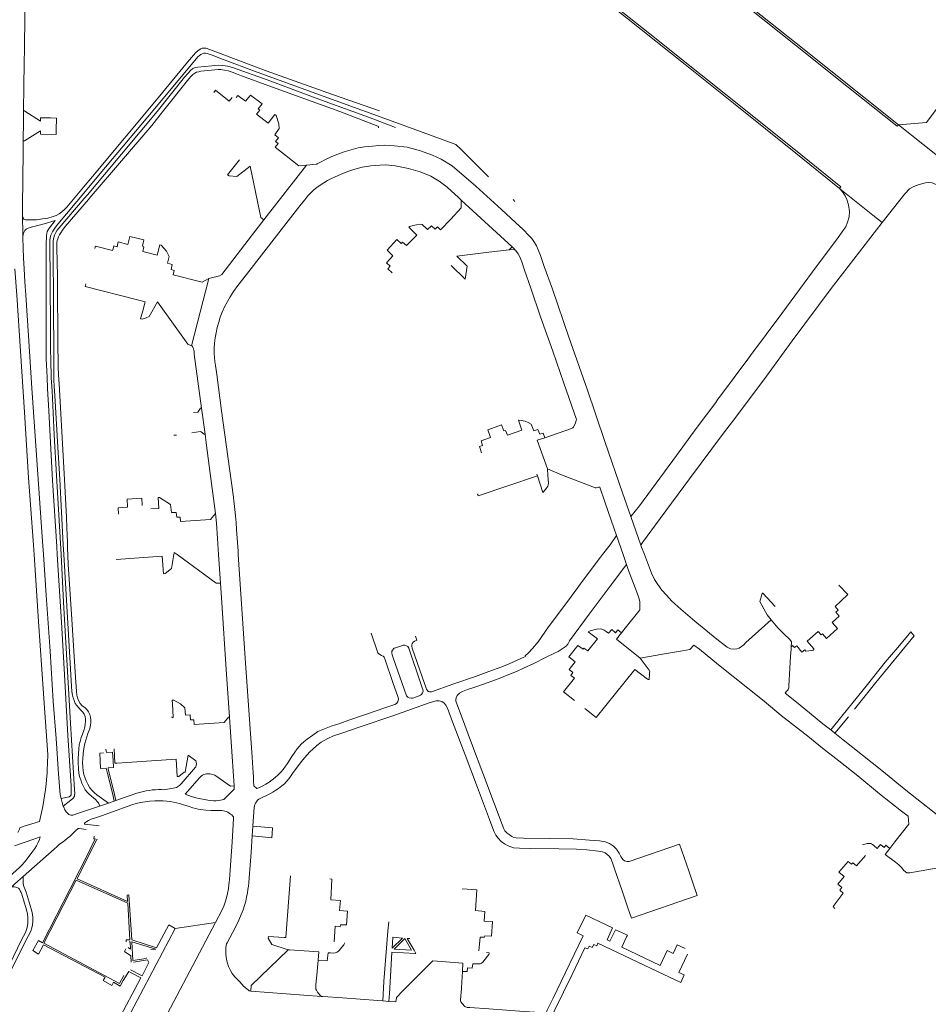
# Model space of a CAD drawing. Extents: x 145000 to 155000, y 457500 to 470000.
# Tile 35 of 256: x 146083 to 146636, y 460226 to 460826. Entities that reach past the tile are written whole.
import ezdxf

# ---------------------------------------------------------------- set-up
doc = ezdxf.new("R2010")
doc.units = 0
doc.header["$LTSCALE"] = 0.2
doc.header["$MEASUREMENT"] = 0
doc.layers.add('kant verharding', color=252, linetype='Continuous', lineweight=0)

msp = doc.modelspace()

# ---------------------------------------------------------------- linework, layer by layer
at = {"layer": 'kant verharding', "lineweight": 0}
for p, q in [((146617.53, 460761.02), (146617.54, 460761.03)), ((146617.54, 460761.03), (146618.37, 460761.88)), ((146617.54, 460761.03), (146617.56, 460761.02)), ((146618.37, 460761.88), (146648.09, 460738.32)), ((146231.64, 460703.96), (146257.68, 460737.36)), ((146351.88, 460715.98), (146383, 460687.54)), ((146383.51, 460716.35), (146384.7, 460715.2)), ((146622.22, 460719.91), (146608.49, 460702.26)), ((146383, 460687.54), (146381.25, 460685.6)), ((146187.68, 460627.23), (146198.2, 460668.2)), ((146309.85, 460671.73), (146309.87, 460671.71)), ((146526.55, 460619.14), (146509.98, 460596.78)), ((146195.87, 460573.43), (146193.7, 460589.27)), ((146176.86, 460572.75), (146178.58, 460572.87)), ((146398.11, 460549.1), (146398.46, 460548)), ((146455.26, 460523.13), (146461.38, 460505.7)), ((146446.53, 460511.59), (146450.58, 460500)), ((146204.1, 460500), (146205.22, 460482.71)), ((146204.1, 460500), (146205.22, 460482.71)), ((146452.69, 460493.94), (146450.58, 460500)), ((146301.18, 460440.21), (146297.09, 460452.07)), ((146579.59, 460391.23), (146587.83, 460401.21)), ((146579.59, 460391.23), (146577.09, 460393.19)), ((146140.45, 460349.78), (146141.57, 460350.18)), ((146137.01, 460348.59), (146140.45, 460349.78)), ((146119.11, 460333.07), (146123.41, 460332.49)), ((146225.01, 460334.57), (146224.69, 460328.58)), ((146085.13, 460302.02), (146085.11, 460303.84)), ((146149.53, 460292.63), (146148.52, 460292.61)), ((146148.52, 460292.61), (146148.53, 460292.57)), ((146146.82, 460213.69), (146177.62, 460272.31)), ((146157.58, 460191.33), (146202.3, 460275.97)), ((146202.3, 460275.97), (146177.62, 460272.31)), ((146328.11, 460245.97), (146328.12, 460245.98)), ((146328.11, 460245.97), (146328.12, 460245.98)), ((146352.69, 460246.11), (146352.17, 460236.23)), ((146223.71, 460234.13), (146266.78, 460230.88)), ((146304.1, 460228.09), (146307.81, 460227.83))]:
    msp.add_line(p, q, dxfattribs=at)
at = {"layer": 'kant verharding', "lineweight": 0, "flags": 128}
for points in [[(146318.25, 461000), (146376.39, 460953.48), (146409.13, 460927.34), (146442.93, 460900.32), (146480.13, 460870.68), (146515.83, 460842.23), (146555.61, 460810.47), (146587.93, 460784.6), (146617.54, 460761.03)], [(146320.42, 461000), (146339.11, 460985.1), (146385, 460947.95), (146445.39, 460899.88), (146503.29, 460853.64), (146555.94, 460811.68), (146597.27, 460778.75), (146618.37, 460761.88)], [(146618.37, 460761.88), (146635.37, 460763.33), (146655.43, 460790.32), (146673.72, 460814.82), (146682.42, 460826.68), (146680.49, 460843.49), (146677.37, 460845.83), (146671.18, 460850.21), (146633.86, 460879.7), (146605.2, 460902.28), (146575.76, 460925.59), (146541.16, 460952.84), (146509.5, 460977.89), (146481.44, 461000)], [(146250.2, 460859.51), (146270.34, 460866.5), (146279.45, 460869.67), (146298.2, 460875.88), (146335.27, 460888.46), (146363.28, 460898.2), (146416.28, 460856.09), (146452.54, 460827.07), (146488.3, 460798.52), (146517.81, 460774.99), (146555.82, 460744.62), (146582.47, 460723.03), (146582.49, 460723.01)], [(146360.12, 460898.55), (146360.14, 460898.53), (146363.67, 460899.71), (146381.46, 460885.34), (146410.15, 460862.54), (146433.96, 460843.54), (146466.79, 460817.27), (146498.03, 460792.31), (146528.16, 460768.29), (146558.81, 460743.75), (146583.28, 460724.08), (146582.49, 460723.01)], [(146086.96, 460877.12), (146086.36, 460848.73), (146085.95, 460808.09), (146085.8, 460799.61)], [(146121.93, 460723.96), (146127.38, 460730.46), (146167.38, 460778.25), (146185.29, 460799.94), (146188.86, 460804.37), (146190.33, 460805.96), (146191.42, 460806.91), (146192.23, 460807.59), (146193.3, 460808.17), (146194.22, 460808.51), (146195.01, 460808.58), (146195.76, 460808.58), (146196.61, 460808.49), (146233.15, 460794.8), (146273.59, 460780.35), (146302.22, 460770.42)], [(146123.1, 460721.51), (146131.97, 460732.14), (146164.23, 460770.55), (146191.58, 460803.28), (146192.52, 460804.18), (146193.29, 460804.76), (146194.18, 460805.21), (146195.18, 460805.43), (146196.21, 460805.49), (146197.15, 460805.35), (146197.89, 460805.18), (146200.18, 460804.27), (146205.82, 460802.08)], [(146205.82, 460802.08), (146227.59, 460793.97), (146272.84, 460777.43), (146312.14, 460763.28), (146347.05, 460750.56), (146348.01, 460750.14), (146348.64, 460749.78), (146349.12, 460749.37), (146349.67, 460748.93), (146351.12, 460747.73), (146368.61, 460730.17)], [(146085.8, 460799.61), (146085.56, 460785.27), (146085.39, 460770.57), (146085.07, 460745.7), (146084.69, 460712.11), (146084.71, 460703.14), (146084.79, 460698.65), (146084.91, 460693.31), (146085.03, 460686.77), (146085.27, 460680.82), (146085.6, 460674.22), (146086.11, 460666.1), (146086.71, 460658.01), (146088.33, 460633.33)], [(146124.19, 460719.23), (146166.72, 460770.06), (146183.38, 460790.97), (146185.59, 460793.41), (146186.95, 460794.94), (146188.42, 460796.16), (146189.87, 460796.77), (146191.58, 460797.03), (146200, 460797.9), (146201.8, 460798.05), (146204.11, 460798.15), (146206.56, 460797.99), (146209.76, 460797.58), (146213.14, 460796.6), (146233.66, 460789.17)], [(146301.6, 460760.09), (146301.59, 460760.43), (146301.51, 460760.81), (146301.18, 460761.1), (146277.99, 460769.88), (146236.99, 460784.76), (146218.01, 460791.76), (146215.11, 460792.98), (146212.47, 460793.92), (146210.02, 460794.67), (146207.83, 460795.21), (146206.54, 460795.36), (146205.41, 460795.48), (146204.14, 460795.53), (146193.37, 460794.45), (146192.04, 460794.23), (146190.77, 460793.85), (146189.65, 460793.28), (146188.55, 460792.53), (146187.4, 460791.42), (146186.06, 460789.97), (146170, 460769.81)], [(146233.66, 460789.17), (146266.93, 460776.94), (146295.41, 460766.46), (146311.96, 460760.26)], [(146201.18, 460781.64), (146202.17, 460782.98), (146210.65, 460776.32), (146212.39, 460778.52)], [(146214.89, 460778.54), (146215.9, 460779.79), (146220.56, 460776.19), (146223.54, 460779.99), (146230.7, 460774.63), (146228.35, 460771.5), (146229.17, 460770.82), (146227.33, 460768.44), (146234.29, 460762.9), (146238.34, 460768.09), (146239.17, 460767.44), (146240.91, 460762.42), (146241.03, 460759.61), (146238.31, 460755.76), (146240.58, 460754.02), (146238.84, 460751.67), (146240.4, 460750.49), (146238.62, 460748.21), (146252.95, 460736.92), (146257.68, 460737.36)], [(146101.82, 460766.03), (146095.62, 460766.09), (146095.64, 460764.14), (146086.07, 460770.21), (146086.07, 460770.46), (146085.39, 460770.46)], [(146105.28, 460758.79), (146105.34, 460766), (146101.82, 460766.03)], [(146170, 460769.81), (146163.39, 460761.5), (146125.3, 460716.91)], [(146085.15, 460752.11), (146085.82, 460752.14), (146095.6, 460758.16), (146095.57, 460756.11), (146105.26, 460756.06), (146105.28, 460758.79)], [(146257.68, 460737.36), (146263.54, 460737.92), (146263.92, 460737.98), (146264.29, 460738.12), (146266.29, 460739.12), (146269.33, 460740.64), (146273.09, 460742.47), (146276.75, 460744.01), (146280.65, 460745.32), (146284.88, 460746.68), (146289.16, 460747.75), (146293.03, 460748.39), (146297.83, 460748.95), (146301.71, 460749.24), (146305.27, 460749.45), (146311.18, 460749.15), (146319.03, 460748.15)], [(146319.03, 460748.15), (146327.07, 460746), (146334.4, 460743.36), (146339.78, 460740.9), (146346.45, 460736.82), (146360.8, 460724.53), (146376.47, 460710.21), (146385.03, 460702.28), (146389.68, 460698.03), (146393.19, 460694.51), (146394.98, 460692.52), (146396.63, 460690.13), (146397.87, 460688.14), (146398.91, 460685.73), (146400.21, 460682.31), (146402.57, 460675.64)], [(146231.64, 460703.96), (146229.85, 460705.48), (146223.33, 460736.66), (146215.17, 460730.37), (146210.56, 460730.82), (146209.63, 460731.48), (146216.82, 460740.45)], [(146258.52, 460718.54), (146260.5, 460720.69), (146262.23, 460722.33), (146264, 460723.73), (146265.97, 460725.16), (146268.22, 460726.56), (146270.46, 460727.91), (146272.6, 460729.04), (146275.11, 460730.24), (146278.49, 460731.63), (146281.26, 460732.72), (146284.07, 460733.84), (146287.08, 460734.75), (146289.44, 460735.5), (146291.63, 460735.98), (146294.35, 460736.47)], [(146294.35, 460736.47), (146296.97, 460736.89), (146299.67, 460737.1), (146302.28, 460737.27), (146305.91, 460737.39), (146311.77, 460736.93), (146319.79, 460735.29), (146326.96, 460733.13), (146333.42, 460730.48), (146338.54, 460727.58), (146343.4, 460723.8), (146350.33, 460717.6), (146351.88, 460716.05), (146351.88, 460715.98)], [(146084.7, 460706.19), (146085.02, 460705.25), (146085.17, 460704.84), (146085.46, 460704.47), (146086.14, 460704.14), (146086.6, 460704), (146087.53, 460703.92), (146089.9, 460703.91), (146093.17, 460703.95), (146096.84, 460704.5), (146100.18, 460705.03), (146102.75, 460705.77), (146105.1, 460706.71), (146107.04, 460707.7), (146108.74, 460708.93), (146110.27, 460710.24), (146111.75, 460711.78), (146121.93, 460723.96)], [(146582.49, 460723.01), (146582.49, 460723.01), (146584.29, 460721.12), (146585.88, 460718.6), (146586.94, 460716.29), (146587.9, 460713.18), (146588.41, 460709.02), (146588.19, 460705.87), (146587.3, 460702.62), (146586.19, 460699.62), (146584.51, 460697.25), (146581.14, 460692.65), (146568.87, 460676.13), (146547.27, 460646.96), (146528.15, 460621.3), (146526.55, 460619.14)], [(146582.49, 460723.01), (146602.78, 460706.77), (146608.49, 460702.26)], [(146646.95, 460721.82), (146643.14, 460724.65), (146638.83, 460726.45), (146636.74, 460726.68), (146634.69, 460726.61), (146630.88, 460725.52), (146627.64, 460724.27), (146624.96, 460722.76), (146622.22, 460719.91)], [(146108.18, 460500), (146107.82, 460507.02), (146105.45, 460548.19), (146103.92, 460572.94), (146102.68, 460599.74), (146102.24, 460607.7), (146102.11, 460611.64), (146102.01, 460615.12), (146101.86, 460619.41), (146101.78, 460623.91), (146101.78, 460628.79), (146101.67, 460637.85), (146101.46, 460666.12), (146101.39, 460690.83), (146101.4, 460691.83), (146101.51, 460692.88), (146101.69, 460693.74), (146101.97, 460694.68), (146102.48, 460695.85), (146103.13, 460697.16), (146103.89, 460698.33), (146104.79, 460699.55), (146106.27, 460701.33), (146123.1, 460721.51)], [(146108.18, 460500), (146107.82, 460507.02), (146105.45, 460548.19), (146103.92, 460572.94), (146102.68, 460599.74), (146102.24, 460607.7), (146102.11, 460611.64), (146102.01, 460615.12), (146101.86, 460619.41), (146101.78, 460623.91), (146101.78, 460628.79), (146101.67, 460637.85), (146101.46, 460666.12), (146101.39, 460690.83), (146101.4, 460691.83), (146101.51, 460692.88), (146101.69, 460693.74), (146101.97, 460694.68), (146102.48, 460695.85), (146103.13, 460697.16), (146103.89, 460698.33), (146104.79, 460699.55), (146106.27, 460701.33), (146123.1, 460721.51)], [(146109.79, 460500), (146109.44, 460506), (146107.34, 460545.76), (146106.17, 460565.47), (146104.42, 460596.89), (146104.05, 460602.47), (146103.82, 460606.4), (146103.81, 460610.52), (146103.78, 460614.8), (146103.84, 460620.2), (146103.59, 460653.68), (146103.32, 460684.53), (146103.33, 460687.03), (146103.33, 460689.34), (146103.42, 460691.14), (146103.74, 460693.11), (146104.27, 460694.71), (146104.93, 460696.22), (146105.87, 460697.75), (146107.07, 460699.1), (146122.31, 460716.99), (146124.19, 460719.23)], [(146109.79, 460500), (146109.44, 460506), (146107.34, 460545.76), (146106.17, 460565.47), (146104.42, 460596.89), (146104.05, 460602.47), (146103.82, 460606.4), (146103.81, 460610.52), (146103.78, 460614.8), (146103.84, 460620.2), (146103.59, 460653.68), (146103.32, 460684.53), (146103.33, 460687.03), (146103.33, 460689.34), (146103.42, 460691.14), (146103.74, 460693.11), (146104.27, 460694.71), (146104.93, 460696.22), (146105.87, 460697.75), (146107.07, 460699.1), (146122.31, 460716.99), (146124.19, 460719.23)], [(146125.3, 460716.91), (146124.89, 460716.44), (146110.77, 460699.82), (146109.03, 460697.61), (146107.94, 460696.03), (146107.17, 460694.74), (146106.57, 460693.64), (146106.11, 460692.44), (146105.79, 460691.43), (146105.64, 460690.24), (146105.58, 460688.68), (146105.59, 460686.95), (146105.93, 460669.67), (146106.3, 460624.93)], [(146213.45, 460532.65), (146213.15, 460534.99), (146210.81, 460552.39), (146205.98, 460587.68), (146203, 460609.8), (146202.58, 460612.68), (146202.17, 460615.23), (146201.87, 460617.71), (146201.65, 460620.1), (146201.51, 460622.58), (146201.51, 460625.82), (146201.7, 460628.83), (146202.11, 460632.05), (146202.62, 460635.04), (146203.31, 460638.3), (146204.22, 460641.62), (146205.2, 460644.58), (146206.33, 460647.76), (146207.75, 460651.04), (146209.5, 460654.27), (146211.23, 460657.13), (146213.21, 460660.21), (146215.96, 460663.87), (146221.19, 460670.75), (146240.82, 460696.05), (146252.27, 460710.73), (146254.48, 460713.57), (146256.58, 460716.21), (146258.52, 460718.54)], [(146351.88, 460715.98), (146351.84, 460711.35), (146345.62, 460704.36), (146339.43, 460697.8), (146337.42, 460699.65), (146335.99, 460698.29), (146333.81, 460700.26), (146331.5, 460698.13), (146328.23, 460701.17), (146326.54, 460701.28), (146324.75, 460701.01), (146322.7, 460700.53), (146320.63, 460699.97), (146320, 460699.47), (146324.81, 460694.71), (146318.53, 460688.25), (146316.27, 460690.3), (146315.38, 460689.52), (146312.78, 460692.06), (146306.77, 460685.54), (146310.38, 460682), (146306.47, 460677.83), (146308.69, 460675.76)], [(146198.2, 460668.2), (146204.72, 460669.87), (146206.05, 460670.62), (146226.78, 460697.6), (146231.64, 460703.96)], [(146084.91, 460693.51), (146085.16, 460695.07), (146085.54, 460696.27), (146086.11, 460697.41), (146086.98, 460698.2), (146088.11, 460698.84), (146089.9, 460699.53), (146093.95, 460700.49), (146097.91, 460701.6), (146104.61, 460703.51), (146101.04, 460699.08), (146100.22, 460697.87), (146099.76, 460696.77), (146099.45, 460695.65), (146099.3, 460694.35), (146099.22, 460692.56), (146099.17, 460690.32), (146099.04, 460687.58), (146099.14, 460666.72), (146099.08, 460633.46), (146099.11, 460622.45), (146099.17, 460619.1), (146099.31, 460615.64), (146099.44, 460611.93), (146099.61, 460607.83), (146099.96, 460601.26), (146100.7, 460587.66), (146103.05, 460545.07), (146105.56, 460504.91), (146105.86, 460500)], [(146084.91, 460693.51), (146085.16, 460695.07), (146085.54, 460696.27), (146086.11, 460697.41), (146086.98, 460698.2), (146088.11, 460698.84), (146089.9, 460699.53), (146093.95, 460700.49), (146097.91, 460701.6), (146104.61, 460703.51), (146101.04, 460699.08), (146100.22, 460697.87), (146099.76, 460696.77), (146099.45, 460695.65), (146099.3, 460694.35), (146099.22, 460692.56), (146099.17, 460690.32), (146099.04, 460687.58), (146099.14, 460666.72), (146099.08, 460633.46), (146099.11, 460622.45), (146099.17, 460619.1), (146099.31, 460615.64), (146099.44, 460611.93), (146099.61, 460607.83), (146099.96, 460601.26), (146100.7, 460587.66), (146103.05, 460545.07), (146105.56, 460504.91), (146105.86, 460500)], [(146608.49, 460702.26), (146577.23, 460662.1), (146553.55, 460630.2), (146537.9, 460608.63), (146518.57, 460583.02)], [(146139.88, 460686.38), (146140.36, 460688.14), (146142.27, 460687.61), (146143.03, 460690.54), (146148.82, 460688.99), (146150.02, 460693.85), (146158.65, 460691.69), (146157.8, 460687.84), (146158.66, 460687.56), (146158.04, 460684.7), (146166.66, 460682.37), (146168.27, 460688.82), (146169.2, 460688.56), (146172.48, 460684.9), (146174, 460681.61), (146173.1, 460677.52), (146175.89, 460676.75), (146175.15, 460673.62), (146177.01, 460673.17), (146176.48, 460670.55), (146194.18, 460666.03), (146197.84, 460668.11), (146198.2, 460668.2)], [(146128.74, 460686.51), (146129.1, 460687.85), (146139.56, 460685.22), (146139.88, 460686.38)], [(146383, 460687.54), (146383.68, 460686.84), (146384.11, 460686.38), (146384.81, 460685.57)], [(146345.88, 460676.05), (146354.45, 460667.77), (146355.51, 460675.81), (146349.27, 460681.91), (146368.87, 460684.29), (146381.25, 460685.6)], [(146381.25, 460685.6), (146384.29, 460685.92), (146384.62, 460685.75), (146384.81, 460685.57)], [(146384.81, 460685.57), (146384.94, 460685.44), (146386.55, 460683.31), (146387.64, 460681.34), (146388.94, 460678.33), (146390.53, 460673.4), (146394.3, 460662.32), (146400.35, 460644.9), (146407.74, 460623.88), (146414.44, 460604.48), (146422.11, 460582.42), (146422.06, 460581.91), (146421.64, 460580.15), (146420.65, 460578.21), (146420.39, 460577.74), (146420, 460577.26), (146419.52, 460577.08), (146419.16, 460576.91), (146402.8, 460571.24), (146402.8, 460571.25)], [(146079.98, 460674.13), (146081.19, 460657.99), (146083.4, 460623.9), (146085.88, 460586.89), (146088.44, 460546.74), (146091.16, 460508.61), (146091.72, 460500)], [(146079.98, 460674.13), (146081.19, 460657.99), (146083.4, 460623.9), (146085.88, 460586.89), (146088.44, 460546.74), (146091.16, 460508.61), (146091.72, 460500)], [(146308.69, 460675.76), (146307.15, 460674.21), (146309.85, 460671.73)], [(146402.57, 460675.64), (146407.5, 460661.79), (146417.55, 460632.48), (146428.64, 460600.71), (146439.46, 460568.99), (146450.15, 460537.63), (146455.26, 460523.13), (146455.26, 460523.13)], [(146154.75, 460655.24), (146122.83, 460663.43), (146123.18, 460664.92)], [(146157.92, 460648.57), (146159.38, 460654.05), (146154.75, 460655.24)], [(146187.68, 460627.23), (146185.35, 460628.23), (146166.97, 460654.08), (146161.95, 460645.02), (146159.96, 460644.32)], [(146159.96, 460644.32), (146157.63, 460643.5), (146156.64, 460643.74), (146157.92, 460648.57)], [(146088.33, 460633.33), (146090.32, 460601.51), (146094.23, 460546), (146096.94, 460507.95), (146097.47, 460500)], [(146088.33, 460633.33), (146090.32, 460601.51), (146094.23, 460546), (146096.94, 460507.95), (146097.47, 460500)], [(146193.7, 460589.27), (146189.3, 460622.19), (146189.25, 460624.03), (146189.13, 460624.62), (146188.93, 460625.41), (146188.5, 460626.44), (146188.16, 460626.87), (146187.79, 460627.17), (146187.68, 460627.23)], [(146106.3, 460624.93), (146106.34, 460619.54), (146106.45, 460614.11), (146106.67, 460609.59), (146106.96, 460603.97), (146110.24, 460545.76), (146111.54, 460522.87), (146111.77, 460516.23), (146111.97, 460511.98), (146112.14, 460507.77), (146112.17, 460503.5), (146112.23, 460500)], [(146106.3, 460624.93), (146106.34, 460619.54), (146106.45, 460614.11), (146106.67, 460609.59), (146106.96, 460603.97), (146110.24, 460545.76), (146111.54, 460522.87), (146111.77, 460516.23), (146111.97, 460511.98), (146112.14, 460507.77), (146112.17, 460503.5), (146112.23, 460500)], [(146509.98, 460596.78), (146508.36, 460594.64)], [(146455.26, 460523.13), (146460.56, 460529.79), (146483.1, 460560.33), (146495.74, 460577.56), (146506.98, 460592.78)], [(146506.98, 460592.78), (146508.36, 460594.64)], [(146188.92, 460586.58), (146191.5, 460586.82), (146193.09, 460589.19), (146193.7, 460589.27)], [(146386.8, 460581.93), (146388.78, 460575.79), (146380.09, 460572.81), (146378.92, 460575.67), (146377.81, 460575.43), (146376.47, 460579.01), (146368.12, 460576.08), (146369.73, 460571.27), (146364.02, 460569.33), (146364.93, 460566.48), (146363.07, 460565.93), (146364.32, 460562.08)], [(146402.8, 460571.25), (146401.81, 460573.98), (146399.85, 460573.39), (146398.7, 460576.14), (146396.19, 460575.41), (146394.63, 460579.49), (146392.67, 460580.55), (146390.94, 460581.22), (146388.45, 460581.76), (146387.06, 460581.94), (146386.8, 460581.93)], [(146518.57, 460583.02), (146511.83, 460574.09), (146490.99, 460546.2), (146473.24, 460521.93)], [(146187.86, 460574.23), (146193.06, 460575), (146193.45, 460574.71)], [(146193.45, 460574.71), (146195.26, 460573.32), (146195.87, 460573.43)], [(146196.57, 460568.15), (146195.87, 460573.43)], [(146162.89, 460527.8), (146167.77, 460528.15), (146167.32, 460534.8), (146168.18, 460534.82), (146174.93, 460530.64), (146175.46, 460525.71), (146178.37, 460525.76), (146178.67, 460522.77), (146180.69, 460522.77), (146180.9, 460520.13), (146199.28, 460521.43), (146202.17, 460525.04), (146200.72, 460537.3), (146199.07, 460549.33), (146196.57, 460568.15)], [(146404.44, 460552.23), (146398.3, 460569.73), (146402.8, 460571.25)], [(146362.2, 460536.92), (146361.93, 460536.83), (146362.3, 460535.73), (146398.46, 460548)], [(146398.46, 460548), (146401.67, 460537.91), (146403.25, 460539.64), (146404.72, 460541.68), (146405.01, 460542.54), (146405.08, 460543.5), (146404.73, 460548.11), (146404.44, 460552.23), (146404.44, 460552.23)], [(146404.44, 460552.23), (146413.06, 460548.6), (146433.1, 460540.8), (146433.53, 460540.73), (146434.21, 460540.75), (146435.04, 460540.86), (146435.56, 460541), (146436.49, 460541.12), (146439.5, 460532.23), (146445.08, 460515.74)], [(146157.63, 460529.96), (146157.36, 460534.49), (146148.4, 460533.79), (146148.71, 460528.83), (146142.96, 460528.41), (146143.08, 460524.72)], [(146216.13, 460500), (146215.99, 460502.13), (146215.14, 460515.21), (146214.8, 460519.65), (146214.44, 460523.55), (146214.05, 460527.42), (146213.64, 460531.06), (146213.45, 460532.65)], [(146216.13, 460500), (146215.99, 460502.13), (146215.14, 460515.21), (146214.8, 460519.65), (146214.44, 460523.55), (146214.05, 460527.42), (146213.64, 460531.06), (146213.45, 460532.65)], [(146202.17, 460525.04), (146202.78, 460519.22), (146203.45, 460509.92), (146204.1, 460500)], [(146202.17, 460525.04), (146202.78, 460519.22), (146203.45, 460509.92), (146204.1, 460500)], [(146461.38, 460505.7), (146461.66, 460506.08), (146462.37, 460507.29), (146473.24, 460521.93)], [(146445.08, 460515.74), (146446.53, 460511.59)], [(146437.96, 460500), (146442.65, 460506.06), (146446.53, 460511.59)], [(146081.77, 460330.71), (146082.07, 460331.11), (146082.51, 460331.9), (146082.87, 460332.64), (146083.15, 460333.57), (146085.72, 460334.54), (146095.02, 460337.36), (146097.04, 460346.58), (146098.7, 460356.98), (146099.12, 460360.28), (146099.38, 460362.61), (146099.54, 460365.03), (146099.66, 460366.79), (146099.73, 460368.82), (146100, 460373), (146100.03, 460378.23), (146098.48, 460400.73), (146094.34, 460459.33), (146091.72, 460500)], [(146081.77, 460330.71), (146082.07, 460331.11), (146082.51, 460331.9), (146082.87, 460332.64), (146083.15, 460333.57), (146085.72, 460334.54), (146095.02, 460337.36), (146097.04, 460346.58), (146098.7, 460356.98), (146099.12, 460360.28), (146099.38, 460362.61), (146099.54, 460365.03), (146099.66, 460366.79), (146099.73, 460368.82), (146100, 460373), (146100.03, 460378.23), (146098.48, 460400.73), (146094.34, 460459.33), (146091.72, 460500)], [(146097.47, 460500), (146099.12, 460475.29), (146101.44, 460441.28), (146103.45, 460410.62), (146105.11, 460388.01), (146106.7, 460366.39), (146107.59, 460353.73), (146108.23, 460351.35)], [(146097.47, 460500), (146099.12, 460475.29), (146101.44, 460441.28), (146103.45, 460410.62), (146105.11, 460388.01), (146106.7, 460366.39), (146107.59, 460353.73), (146108.23, 460351.35)], [(146105.86, 460500), (146108.39, 460458.8), (146110.38, 460423.28), (146112.24, 460389.71), (146114.29, 460359.09), (146114.39, 460356.37), (146114.37, 460354.68), (146114.25, 460353.57), (146113.94, 460352.97), (146113.2, 460352.42), (146108.23, 460351.35)], [(146105.86, 460500), (146108.39, 460458.8), (146110.38, 460423.28), (146112.24, 460389.71), (146114.29, 460359.09), (146114.39, 460356.37), (146114.37, 460354.68), (146114.25, 460353.57), (146113.94, 460352.97), (146113.2, 460352.42), (146108.23, 460351.35)], [(146108.18, 460500), (146109.68, 460471.03), (146113.95, 460397.39), (146116.41, 460356.61), (146116.49, 460354.39), (146116.41, 460353.54), (146116.27, 460352.85), (146116.04, 460352.18), (146115.82, 460351.86), (146115.18, 460351.21), (146109.54, 460346.75)], [(146108.18, 460500), (146109.68, 460471.03), (146113.95, 460397.39), (146116.41, 460356.61), (146116.49, 460354.39), (146116.41, 460353.54), (146116.27, 460352.85), (146116.04, 460352.18), (146115.82, 460351.86), (146115.18, 460351.21), (146109.54, 460346.75)], [(146109.79, 460500), (146114.52, 460419.79), (146114.83, 460416.61), (146115.2, 460414.35), (146115.57, 460412.69), (146116.07, 460411.09), (146116.86, 460409.39), (146117.83, 460408.12), (146118.97, 460406.68), (146120.15, 460405.17), (146121.39, 460403.94), (146122.22, 460402.78), (146122.87, 460401.34), (146123.09, 460399.82), (146123.13, 460398.43), (146122.94, 460396.69), (146122.62, 460394.8), (146121.97, 460392.78), (146121.17, 460390.65), (146120.36, 460388.53), (146119.73, 460386.17), (146119.3, 460384.03), (146119, 460381.63), (146118.66, 460375.82), (146118.63, 460373.08), (146118.71, 460369.54), (146118.95, 460366.79), (146119.46, 460364.88), (146120.17, 460362.84), (146120.91, 460360.86), (146121.82, 460358.7), (146122.94, 460356.69), (146124.04, 460355.23), (146125.14, 460354.35), (146126.65, 460352.86), (146127.94, 460351.87), (146129.2, 460350.71), (146130.14, 460349.67), (146130.89, 460348.71), (146131.42, 460347.67), (146131.59, 460346.73)], [(146109.79, 460500), (146114.52, 460419.79), (146114.83, 460416.61), (146115.2, 460414.35), (146115.57, 460412.69), (146116.07, 460411.09), (146116.86, 460409.39), (146117.83, 460408.12), (146118.97, 460406.68), (146120.15, 460405.17), (146121.39, 460403.94), (146122.22, 460402.78), (146122.87, 460401.34), (146123.09, 460399.82), (146123.13, 460398.43), (146122.94, 460396.69), (146122.62, 460394.8), (146121.97, 460392.78), (146121.17, 460390.65), (146120.36, 460388.53), (146119.73, 460386.17), (146119.3, 460384.03), (146119, 460381.63), (146118.66, 460375.82), (146118.63, 460373.08), (146118.71, 460369.54), (146118.95, 460366.79), (146119.46, 460364.88), (146120.17, 460362.84), (146120.91, 460360.86), (146121.82, 460358.7), (146122.94, 460356.69), (146124.04, 460355.23), (146125.14, 460354.35), (146126.65, 460352.86), (146127.94, 460351.87), (146129.2, 460350.71), (146130.14, 460349.67), (146130.89, 460348.71), (146131.42, 460347.67), (146131.59, 460346.73)], [(146112.23, 460500), (146112.23, 460499.72), (146112.44, 460493.68), (146112.62, 460491.22)], [(146112.23, 460500), (146112.23, 460499.72), (146112.44, 460493.68), (146112.62, 460491.22)], [(146141.83, 460497.11), (146169.82, 460499.12), (146170.6, 460488.39), (146171.56, 460488.43), (146175.41, 460491.47), (146176.83, 460500)], [(146141.83, 460497.11), (146169.82, 460499.12), (146170.6, 460488.39), (146171.56, 460488.43), (146175.41, 460491.47), (146176.83, 460500)], [(146176.83, 460500), (146177.06, 460501.38), (146178.94, 460500)], [(146176.83, 460500), (146177.06, 460501.38), (146178.94, 460500)], [(146205.22, 460482.71), (146202.7, 460482.57), (146178.94, 460500)], [(146205.22, 460482.71), (146202.7, 460482.57), (146178.94, 460500)], [(146216.13, 460500), (146220.35, 460436.93), (146224.57, 460376.65), (146225.01, 460370.09), (146225.21, 460367.17), (146225.41, 460364.57), (146225.47, 460361.97), (146225.55, 460359.2), (146227.45, 460357.61), (146229.01, 460358.18), (146231.06, 460359.04), (146232.97, 460360.1), (146234.99, 460361.37), (146236.78, 460362.75), (146238.63, 460364.27), (146240.44, 460365.88), (146242.06, 460367.55), (146243.48, 460369.11), (146244.81, 460371.02), (146246.14, 460372.79), (146247.43, 460374.81), (146248.86, 460377.05), (146250.54, 460379.6), (146252.06, 460381.62), (146253.2, 460383.09), (146254.52, 460384.51), (146256.08, 460385.93), (146258.07, 460387.52), (146261.56, 460390.02), (146264.69, 460392.19), (146268.67, 460393.95), (146272.7, 460395.51), (146272.75, 460395.53)], [(146216.13, 460500), (146220.35, 460436.93), (146224.57, 460376.65), (146225.01, 460370.09), (146225.21, 460367.17), (146225.41, 460364.57), (146225.47, 460361.97), (146225.55, 460359.2), (146227.45, 460357.61), (146229.01, 460358.18), (146231.06, 460359.04), (146232.97, 460360.1), (146234.99, 460361.37), (146236.78, 460362.75), (146238.63, 460364.27), (146240.44, 460365.88), (146242.06, 460367.55), (146243.48, 460369.11), (146244.81, 460371.02), (146246.14, 460372.79), (146247.43, 460374.81), (146248.86, 460377.05), (146250.54, 460379.6), (146252.06, 460381.62), (146253.2, 460383.09), (146254.52, 460384.51), (146256.08, 460385.93), (146258.07, 460387.52), (146261.56, 460390.02), (146264.69, 460392.19), (146268.67, 460393.95), (146272.7, 460395.51), (146272.75, 460395.53)], [(146437.96, 460500), (146436.73, 460498.41), (146426.92, 460485.34), (146416.8, 460471.56), (146405.13, 460456.05), (146398.73, 460446.84), (146395.37, 460442.82), (146392.86, 460440.09), (146390.9, 460438.34), (146391.07, 460437.96), (146388.23, 460436.7), (146385.19, 460435.38), (146381.23, 460433.53), (146376.64, 460431.62), (146368.87, 460428.73), (146360.57, 460425.79), (146347.54, 460421.36), (146333.78, 460416.47), (146333.11, 460416.4), (146332.63, 460416.41), (146332.28, 460416.53), (146331.87, 460416.7), (146331.5, 460417.24), (146330.9, 460418.01), (146330.42, 460419.17), (146328.2, 460425.5), (146322.1, 460443.08), (146321.82, 460444.13), (146321.84, 460445.07), (146322.13, 460445.94), (146322.71, 460446.66), (146323.47, 460447.22), (146324.2, 460447.53), (146324.88, 460447.8), (146324.02, 460450.24)], [(146461.38, 460505.7), (146461.78, 460504.56), (146463.51, 460500)], [(146463.51, 460500), (146465.98, 460493.5), (146467.96, 460488.61), (146469.76, 460484.89), (146471.69, 460481.72), (146474.17, 460478.4), (146476.91, 460475.2), (146480.33, 460471.63), (146485.81, 460466.77), (146494.18, 460459.56), (146507.72, 460448.47), (146513.87, 460443.54), (146515.95, 460442.68), (146518.1, 460442.37), (146519.94, 460442.56), (146521.37, 460443.05), (146522.77, 460443.94), (146524.05, 460445.11), (146525.43, 460446.49), (146540.82, 460460.23)], [(146112.62, 460491.22), (146114.63, 460463.72), (146116.95, 460425.43), (146117.29, 460419.55), (146117.55, 460416.79), (146117.78, 460414.47), (146118.2, 460412.76)], [(146452.69, 460493.94), (146442.71, 460480.84), (146429.94, 460463.68), (146418, 460447.4), (146416.92, 460445.44), (146415.98, 460444.31), (146414.76, 460443.34), (146412.9, 460442.12), (146410.99, 460440.93), (146408.3, 460439.68), (146403.35, 460437.39), (146403.29, 460437.36)], [(146449.58, 460452.3), (146452.7, 460456.3), (146459.36, 460464.46), (146460.79, 460466.37), (146460.78, 460466.59), (146460.77, 460467.16), (146460.73, 460470.07), (146460.71, 460471.23), (146460.53, 460472.18), (146460.09, 460473.65), (146458.86, 460477.15), (146453.92, 460490.42), (146452.69, 460493.94)], [(146210.75, 460400.96), (146208.82, 460430.09), (146206.09, 460470.62), (146205.22, 460482.71)], [(146540.82, 460460.23), (146538.34, 460463.32), (146536.31, 460466.99), (146533.96, 460471.45), (146535.2, 460476.35), (146535.3, 460476.45), (146535.42, 460476.5), (146535.6, 460476.5), (146535.73, 460476.46), (146535.99, 460476.24), (146543.17, 460468.3)], [(146552.98, 460443.36), (146553.19, 460443.94), (146553.83, 460444.7), (146554.94, 460443.34), (146556.34, 460444.41), (146559.48, 460440.65), (146561.22, 460441.99), (146561.98, 460441.2), (146565.46, 460441.63), (146565.8, 460441.68), (146566.35, 460441.85), (146566.69, 460442.14), (146566.8, 460442.36), (146566.8, 460442.56), (146562.66, 460447.32), (146569.31, 460453.24), (146571.21, 460451.16), (146571.97, 460451.74), (146574.42, 460448.94), (146581.11, 460454.95), (146577.9, 460458.63), (146582.19, 460462.59), (146580.25, 460465.01), (146581.65, 460466.16), (146579.71, 460468.36), (146587.5, 460475.67), (146581.94, 460481.46)], [(146540.82, 460460.23), (146544.79, 460455.41), (146548.45, 460451.74), (146552.05, 460448.27), (146553.23, 460446.83), (146552.98, 460443.36)], [(146449.58, 460452.3), (146447.32, 460454.13), (146446.01, 460452.45), (146443.65, 460454.3), (146441.58, 460452.22), (146440.25, 460453.13), (146439.06, 460454.03), (146438.29, 460454.38), (146437.53, 460454.55), (146436.5, 460454.78), (146434.45, 460454.61), (146430.5, 460453.59), (146429.29, 460453.01), (146434.93, 460448.66), (146429.11, 460441.4), (146426.65, 460443.06), (146426.18, 460442.39), (146423.02, 460444.71), (146417.54, 460437.74), (146421.39, 460434.62), (146417.7, 460429.97), (146419.99, 460428.12), (146418.82, 460426.38), (146421.06, 460424.71), (146414.34, 460416.35), (146420.87, 460411.2)], [(146460.91, 460436.87), (146446.62, 460448.49), (146449.58, 460452.3)], [(146577.09, 460393.19), (146583.75, 460401.52), (146599.51, 460420.84), (146610.2, 460434.49), (146617.86, 460443.49), (146625.78, 460452.91), (146627.98, 460450.61), (146604.6, 460421.99), (146591.51, 460405.88)], [(146272.75, 460395.53), (146278, 460397.21), (146283.48, 460399.24), (146293.71, 460402.6), (146306.1, 460406.96), (146311.52, 460408.74), (146312.61, 460409.32), (146313.28, 460410.31), (146313.59, 460411.24), (146313.68, 460411.91), (146313.56, 460412.88), (146310.39, 460422.11), (146305.66, 460435.89), (146305.09, 460437.52), (146304.9, 460437.8), (146304.43, 460438.08), (146303.47, 460438.45), (146301.74, 460439.55), (146301.18, 460440.21)], [(146328.67, 460416.76), (146328.34, 460415.7), (146327.75, 460414.88), (146327.07, 460414.32), (146326.27, 460413.88), (146323.1, 460412.76), (146322.32, 460412.63), (146321.41, 460412.62), (146320.31, 460412.82), (146319.33, 460413.23), (146318.67, 460413.89), (146310.54, 460437.04), (146309.85, 460438.93), (146309.67, 460440.1), (146309.75, 460441.13), (146310.13, 460441.89), (146310.62, 460442.61), (146311.2, 460443.02), (146311.95, 460443.29), (146314.87, 460444.21), (146316.54, 460444.74), (146317.67, 460444.84), (146318.57, 460444.53), (146319.37, 460443.93), (146319.97, 460442.91), (146327.43, 460421.31), (146328.17, 460418.9), (146328.64, 460417.85), (146328.67, 460416.76)], [(146460.91, 460436.87), (146475.85, 460439.62), (146486.76, 460441.41), (146491.29, 460442.27), (146493.62, 460444.89), (146497.08, 460442.35), (146508.66, 460432.93), (146517.56, 460425.65), (146526.6, 460418.66), (146536.44, 460410.73), (146546.92, 460402.02), (146555, 460395.75), (146563.18, 460389.31), (146571.95, 460382.11), (146581.91, 460374.34), (146593.47, 460365.27), (146606.83, 460354.25), (146620.19, 460343.68), (146624.31, 460340.62), (146624.58, 460335.77), (146616.08, 460325), (146613.07, 460321.05)], [(146577.09, 460393.19), (146572.25, 460396.96), (146557.22, 460409.23), (146549.29, 460415.59), (146550.18, 460416.73), (146550.74, 460417.23), (146551.16, 460417.82), (146551.45, 460418.9), (146551.57, 460420.08), (146552.08, 460430.7), (146552.65, 460438.1), (146552.91, 460442.37), (146552.94, 460443.25), (146552.98, 460443.36)], [(146403.29, 460437.36), (146396.22, 460433.6), (146389.92, 460430.79), (146385.64, 460428.88), (146380.02, 460426.49), (146375.05, 460424.57), (146367.78, 460421.85), (146362.14, 460419.9), (146360.3, 460419.29)], [(146466.75, 460427.99), (146466.77, 460428.55), (146466.7, 460429.23), (146466.51, 460429.7), (146460.91, 460436.87)], [(146427.34, 460406.34), (146434.1, 460400.71), (146457.77, 460430.11), (146461.19, 460427.43)], [(146461.19, 460427.43), (146465.36, 460424.17), (146465.8, 460423.98), (146465.97, 460423.92), (146466.07, 460423.9), (146466.19, 460423.92), (146466.41, 460424.11), (146466.51, 460424.45), (146466.7, 460426.64), (146466.75, 460427.99)], [(146358.89, 460383.46), (146351.44, 460403.21), (146348.63, 460410.76), (146348.57, 460411.77), (146348.84, 460412.79), (146349.55, 460414.24), (146350.93, 460415.6), (146352.75, 460416.62), (146355.71, 460417.78), (146360.3, 460419.29)], [(146118.2, 460412.76), (146118.74, 460411.14), (146119.83, 460409.38), (146121.09, 460407.95), (146122.56, 460406.78), (146123.79, 460405.59), (146124.95, 460404.15), (146125.79, 460402.53), (146126.16, 460400.96), (146126.29, 460399.43), (146126.33, 460397.79), (146126.17, 460396.02), (146125.7, 460394.06), (146125.11, 460392.37), (146124.57, 460391), (146123.92, 460389.03), (146123.28, 460387.05), (146122.74, 460384.99), (146122.26, 460382.94), (146121.92, 460380.72), (146121.65, 460378.39), (146121.44, 460375.72), (146121.3, 460373.3), (146121.35, 460370.65), (146121.63, 460368.32), (146122.07, 460366.02), (146122.79, 460363.87), (146123.51, 460362.12), (146124.39, 460360.15), (146125.8, 460357.94), (146127.22, 460356.23), (146128.62, 460354.8), (146129.91, 460353.68), (146137.01, 460348.59)], [(146175.73, 460401.22), (146175.76, 460400.62), (146176.53, 460400.68), (146176.01, 460409.09), (146175.91, 460411.25), (146176.87, 460411.3), (146180.92, 460409.14), (146183.62, 460406.67), (146183.92, 460402.22), (146186.87, 460402.3), (146187.08, 460399.34), (146189.07, 460399.36), (146189.24, 460396.52), (146207.5, 460397.76), (146210.18, 460400.94), (146210.75, 460400.96)], [(146274.85, 460389.79), (146278.68, 460391.05), (146290.99, 460395.22), (146310.21, 460401.83), (146332.99, 460409.98), (146336.76, 460410.93), (146338.6, 460410.91), (146340.05, 460410.51), (146341.52, 460409.48), (146342.63, 460408.34), (146343.53, 460406.51), (146346.68, 460398.18), (146354.27, 460378.04), (146361.83, 460358.03), (146369.17, 460338.7), (146371.81, 460331.51), (146373.04, 460329.1), (146374.51, 460327.21), (146376.32, 460325.3), (146378.32, 460323.85)], [(146210.75, 460400.96), (146212.43, 460377.05), (146213.56, 460359.05)], [(146225.01, 460334.57), (146225.83, 460346.04), (146225.96, 460346.84), (146226.27, 460347.75), (146226.62, 460348.57), (146227.19, 460349.47), (146227.8, 460350.37), (146228.69, 460351.01), (146229.88, 460351.63), (146231.17, 460352.28), (146233.26, 460353.23), (146235.38, 460354.27), (146237.14, 460355.19), (146239.08, 460356.42), (146240.7, 460357.6), (146242.58, 460359.12), (146244.21, 460360.42), (146245.51, 460361.79), (146246.89, 460363.44), (146247.9, 460364.83), (146249.2, 460366.73), (146251.36, 460369.68), (146254.62, 460373.99), (146256.42, 460376.1), (146258.12, 460378.05), (146259.76, 460379.91), (146261.61, 460381.55), (146264.05, 460383.72), (146266.65, 460385.68), (146270.73, 460387.95), (146274.15, 460389.56), (146274.85, 460389.79)], [(146687.18, 460339.72), (146674.7, 460324.11), (146673.49, 460322.54), (146672.79, 460321.74), (146672.37, 460321.47), (146671.26, 460321.23), (146669.46, 460320.98), (146667.88, 460321.07), (146666.48, 460321.7), (146648.62, 460336.09), (146622.91, 460356.58), (146608.13, 460368.53), (146584.72, 460387.23), (146579.59, 460391.23)], [(146135.51, 460381.54), (146135.82, 460379.35), (146139.49, 460379.62), (146139.83, 460374.66), (146140.13, 460370.24), (146136.78, 460370), (146136.93, 460369.41)], [(146142.36, 460372.98), (146140.94, 460372.88), (146140.44, 460381.67)], [(146378.32, 460323.85), (146380.59, 460322.51), (146383.79, 460321.4), (146387.38, 460321.13), (146394.12, 460320.97), (146411.32, 460320.81), (146422.26, 460320.63), (146428.54, 460320.06), (146435.64, 460319.42), (146438.08, 460318.91), (146439.63, 460318.32), (146440.92, 460317.39), (146442.13, 460316.19), (146443.04, 460314.81), (146444.03, 460312.31), (146445.35, 460308.47), (146449.97, 460295.11), (146453.44, 460284.81), (146455.67, 460278.43), (146495.71, 460292.32), (146492.92, 460300.62), (146490.63, 460307.25), (146484.93, 460323.59), (146454.25, 460313.12), (146453.13, 460313.08), (146452.28, 460313.15), (146451.33, 460313.54), (146450.32, 460314.31), (146449.12, 460316.18), (146448.1, 460318.19), (146446.46, 460320.47), (146444.77, 460322.35), (146442.28, 460323.97), (146439.57, 460325.04), (146436.28, 460325.54), (146430.19, 460326.08), (146420.1, 460326.83), (146405.47, 460327.04), (146389.88, 460327.35), (146385.42, 460327.42), (146383.94, 460327.68), (146382.71, 460328.35), (146381.14, 460329.4), (146379.87, 460330.37), (146378.61, 460331.71), (146377.92, 460332.92), (146376.93, 460335.61), (146372.21, 460348.04), (146365.09, 460366.93), (146358.89, 460383.46)], [(146133.94, 460379.3), (146131.71, 460379.12), (146132.27, 460369.66), (146135.74, 460369.89), (146136.56, 460366.63)], [(146141.57, 460350.18), (146144.43, 460351.17), (146150.89, 460353.41), (146154.24, 460354.59), (146156.7, 460355.26), (146158.46, 460355.68), (146160.03, 460356.04), (146161.89, 460356.36), (146163.76, 460356.62), (146165.62, 460356.77), (146167.44, 460356.81), (146169.33, 460356.8), (146170.79, 460356.74), (146176.45, 460357.62), (146177.4, 460357.83), (146178.46, 460358.17), (146179.13, 460358.47), (146179.77, 460358.88), (146180.27, 460359.27), (146180.78, 460359.77), (146181.29, 460360.36), (146189.99, 460370.44), (146190.19, 460370.72), (146190.33, 460371.01), (146190.44, 460371.41), (146190.52, 460371.8), (146190.59, 460372.25), (146190.59, 460372.82), (146190.55, 460373.39), (146190.43, 460373.91), (146190.33, 460374.36), (146185.51, 460377.84), (146183.87, 460367.5), (146183.12, 460367.37), (146179.93, 460364.9), (146178.98, 460364.8), (146178.5, 460371.85)], [(146178.5, 460371.85), (146178.25, 460375.45), (146148.27, 460373.41), (146142.36, 460372.98)], [(146136.93, 460369.41), (146140.81, 460353.9), (146141.57, 460350.18)], [(146136.56, 460366.63), (146139.81, 460353.76), (146140.45, 460349.78)], [(146213.56, 460359.05), (146211.47, 460358.87), (146201.8, 460365.71), (146200.47, 460366.12), (146199.11, 460366.35), (146197.83, 460366.47), (146196.86, 460366.41), (146196.03, 460366.24), (146195.17, 460366.02), (146194.35, 460365.68), (146193.5, 460365.01), (146192.56, 460363.98), (146183.86, 460354.01), (146187.02, 460352.83), (146190.19, 460351.9), (146193.23, 460351.2), (146195.57, 460350.72), (146197.51, 460350.32), (146199.37, 460350.12), (146201.04, 460350.07), (146202.66, 460350.08), (146204.26, 460350.27), (146207.25, 460350.81), (146213.62, 460357.07), (146213.56, 460359.05)], [(146108.23, 460351.35), (146109.33, 460347.33), (146109.54, 460346.75)], [(146131.4, 460334.68), (146122.66, 460335.76), (146122.5, 460335.91), (146122.46, 460336.18), (146122.49, 460336.47), (146122.57, 460336.6), (146122.65, 460336.69), (146123.87, 460337.5), (146124.98, 460338.06), (146126.43, 460338.73), (146129.8, 460339.88), (146133.52, 460341.11), (146148.49, 460346.49), (146151.26, 460347.53), (146153.94, 460348.32), (146156.61, 460348.95), (146159.4, 460349.39), (146162.28, 460349.76), (146165.2, 460349.96), (146168.15, 460350.03), (146170.43, 460349.9), (146172.7, 460349.74), (146174.83, 460349.49), (146176.67, 460349.16), (146178.49, 460348.72), (146180.29, 460348.27), (146182.09, 460347.72), (146186.16, 460346.48), (146188.4, 460345.72), (146190.31, 460345.32), (146191.8, 460344.97), (146192.99, 460344.79), (146196.29, 460344.37), (146199.38, 460344.17), (146201.77, 460344.17), (146203.89, 460344.14), (146205.27, 460344.13), (146206.07, 460344.1), (146207.04, 460343.99), (146207.97, 460343.79), (146208.93, 460343.46), (146209.69, 460343.1), (146210.63, 460342.56), (146211.41, 460341.94), (146212.17, 460341.38), (146212.7, 460340.86), (146212.98, 460340.54), (146213.16, 460340.19), (146213.21, 460339.95), (146213.23, 460339.27)], [(146109.54, 460346.75), (146109.81, 460346.04), (146110.52, 460344.49), (146111.31, 460343.33), (146112.29, 460342.25), (146112.89, 460341.76), (146113.62, 460341.41), (146114.07, 460341.31), (146114.58, 460341.29), (146115.4, 460341.34), (146116.55, 460341.69)], [(146116.55, 460341.69), (146118.26, 460342.21), (146131.59, 460346.73)], [(146131.59, 460346.73), (146134.04, 460347.56), (146137.01, 460348.59)], [(146213.23, 460339.27), (146212.32, 460325), (146211.16, 460307.71), (146210.69, 460302.08), (146210.57, 460300.36)], [(146085.11, 460303.84), (146104.04, 460320.61), (146105.89, 460322.26), (146107.32, 460323.52), (146108.77, 460324.57), (146110.47, 460325.88), (146112.13, 460327.15), (146113.43, 460328.33), (146115.09, 460329.94), (146116.88, 460331.65), (146118.56, 460333.14), (146119.11, 460333.07)], [(146224.69, 460328.58), (146234.65, 460327.71), (146236.53, 460327.48), (146236.74, 460330.1), (146237.03, 460333.48), (146225.01, 460334.57)], [(146064.66, 460293.12), (146082.87, 460309.37), (146084.2, 460310.82), (146085.92, 460312.68), (146088.1, 460315.47), (146090.36, 460318.52), (146092.19, 460320.99), (146093.15, 460322.48), (146094.22, 460324.57), (146095.02, 460326.53), (146095.48, 460328), (146091.05, 460326.47), (146079.86, 460322.62)], [(146125.92, 460320.55), (146129, 460326.78), (146128.1, 460326.88), (146128.25, 460328.38)], [(146126.71, 460320.1), (146129.93, 460326.51), (146130.32, 460326.56)], [(146224.69, 460328.58), (146223.9, 460318.46), (146222.71, 460303.07), (146222.47, 460300.05), (146222.28, 460298), (146222.05, 460296.04), (146221.7, 460293.91), (146221.23, 460291.36), (146220.67, 460288.82), (146219.95, 460286.22), (146219.05, 460283.57), (146217.9, 460280.66), (146216.45, 460277.3), (146214.22, 460272.57), (146209.35, 460263.52), (146208.96, 460262.81), (146208.7, 460261.83), (146208.55, 460260.43), (146208.52, 460258.53), (146208.54, 460256.42), (146208.68, 460254.86), (146208.98, 460253.26), (146209.49, 460251.16), (146210.24, 460248.98), (146211.21, 460247.03), (146212.5, 460244.87), (146214.12, 460242.72), (146216.58, 460240.05), (146218.65, 460237.8)], [(146146.82, 460213.69), (146142.8, 460215.82), (146156.68, 460242.14), (146150.82, 460245.26), (146149.5, 460245.98), (146145.98, 460240.52), (146144.21, 460237.15), (146140.21, 460239.44), (146139.08, 460237.41), (146133.75, 460240.47), (146134.96, 460242.62), (146097.55, 460262.32), (146094.52, 460256.65), (146090.88, 460258.78), (146094.35, 460264.93), (146096.9, 460263.51), (146113.72, 460296.45), (146125.24, 460319.18), (146125.92, 460320.55)], [(146148.53, 460292.57), (146148.73, 460288.66), (146117.89, 460302.56), (146126.71, 460320.1)], [(146596.36, 460323.2), (146598.56, 460323.87), (146599.25, 460323.96), (146600.54, 460324.02), (146601.39, 460323.97), (146601.82, 460323.84), (146602.47, 460323.42), (146603.33, 460322.72)], [(146603.33, 460322.72), (146605.41, 460321.03), (146607.32, 460323.37), (146609.65, 460321.52), (146610.72, 460322.96), (146613.07, 460321.05)], [(146613.07, 460321.05), (146610.14, 460317.28), (146616.47, 460312.58), (146618.56, 460311.05), (146620.1, 460309.45), (146621.69, 460307.65), (146623.36, 460306.08), (146625.25, 460306.23), (146645.92, 460309.76), (146653.8, 460310.94), (146654.41, 460311.03), (146654.91, 460311.2), (146655.31, 460311.47), (146657.4, 460313.99), (146691.04, 460287.24), (146714.1, 460268.92), (146718.33, 460265.36), (146718.7, 460260.53), (146707.24, 460246.31)], [(146598.14, 460316.75), (146592.85, 460310.47), (146590.49, 460312.22), (146589.7, 460311.42), (146587.67, 460313.07)], [(146587.67, 460313.07), (146581.93, 460306.54), (146585.15, 460303.8), (146581.44, 460299.22), (146583.88, 460297.19), (146582.55, 460295.51), (146584.68, 460293.76), (146578.47, 460285.55), (146579.5, 460284.41)], [(146071.63, 460234.64), (146083.85, 460259.18), (146088.28, 460267.97), (146089.7, 460270.64), (146090.47, 460272.63), (146090.8, 460274.4), (146090.95, 460276.71), (146090.9, 460279.15), (146090.54, 460281.97), (146090.04, 460284.23), (146088.81, 460288.33), (146086.95, 460294.31), (146085.39, 460298.45), (146085.09, 460299.83), (146084.99, 460301.14), (146085.13, 460302.02)], [(146078.19, 460297.69), (146080.09, 460299.39), (146085.11, 460303.84)], [(146246.43, 460259.3), (146236.66, 460262.41), (146234.42, 460266.31), (146234.52, 460267.39), (146244.03, 460266.66), (146245.2, 460266.66), (146247.93, 460304.27)], [(146271.86, 460302.45), (146273.12, 460302.33), (146272.44, 460289.72), (146278.32, 460289.24), (146277.8, 460283.22), (146282.71, 460282.87), (146282.03, 460274.39), (146278.4, 460274.52), (146278.22, 460273.3), (146275.26, 460273.54), (146274.54, 460264.14)], [(146063.26, 460223.12), (146069.37, 460235.22), (146084.12, 460265.26), (146086.52, 460269.84), (146087.19, 460271.58), (146087.52, 460272.88), (146087.74, 460274.21), (146087.87, 460275.33), (146087.9, 460276.9), (146087.84, 460278.87), (146087.67, 460280.89), (146087.39, 460282.84), (146086.81, 460284.92), (146085.78, 460288.25), (146084.28, 460293.05), (146083.87, 460294.15), (146083.36, 460295.19), (146082.83, 460296.12), (146082.15, 460296.8), (146081.27, 460297.23), (146080.58, 460297.37), (146079.58, 460297.55), (146078.19, 460297.69)], [(146146.46, 460243.57), (146143.71, 460238.64), (146097.72, 460263.2), (146117.45, 460301.71), (146148.82, 460287.55), (146150.17, 460265.37), (146148.94, 460265.3), (146147.78, 460265.23), (146147.88, 460264.03)], [(146210.57, 460300.36), (146210.47, 460299.03), (146210.12, 460296.28), (146209.63, 460293.49), (146209.01, 460290.99), (146208.23, 460288.22), (146207.28, 460285.89), (146206.09, 460283.24), (146202.3, 460275.97)], [(146352.6, 460296.41), (146361.37, 460295.87), (146360.57, 460283.18), (146366.35, 460282.64), (146365.92, 460276.72), (146370.94, 460276.44), (146370.41, 460267.52), (146366.34, 460267.76), (146366.21, 460266.87), (146363.45, 460266.99), (146362.73, 460258.63)], [(146177.62, 460272.31), (146173.81, 460274.38), (146166.4, 460260.51), (146151.24, 460265.32), (146149.53, 460292.63)], [(146403.79, 460220.82), (146404.31, 460222.38), (146405.39, 460224.5), (146407.96, 460229.85), (146415.27, 460244.95), (146426.18, 460267.75), (146422.63, 460269.56), (146427.87, 460280.33), (146444.15, 460272.54), (146440.78, 460265.28), (146442.45, 460264.48), (146445.85, 460271.49), (146453.19, 460268.1), (146452.71, 460267.1)], [(146304.1, 460228.09), (146304.81, 460240.01), (146307.32, 460270.56), (146307.89, 460276.28)], [(146316.16, 460266.42), (146309.95, 460260.25), (146310.28, 460266.9), (146316.16, 460266.42)], [(146321.65, 460259.1), (146311.16, 460259.66), (146317.66, 460266.08), (146321.65, 460259.1)], [(146323.26, 460258.97), (146319.08, 460266.18), (146320.57, 460266.16)], [(146452.71, 460267.1), (146449.76, 460260.94), (146473.05, 460249.71), (146477.43, 460258.75), (146481.14, 460257.07), (146483.57, 460262.33), (146488.45, 460259.97)], [(146149.04, 460260.6), (146150.49, 460259.68), (146150.21, 460264.12), (146149.74, 460264.09)], [(146162.94, 460259.5), (146165.97, 460259.55), (146151.34, 460264.15), (146151.85, 460252.63), (146160.05, 460253.93), (146160.24, 460254.34)], [(146264.77, 460252.89), (146270.35, 460252.55), (146270.91, 460257.34), (146272.24, 460257.32), (146273.97, 460257.18), (146275.22, 460257.3), (146276.43, 460257.82), (146277.59, 460258.85), (146279.2, 460260.76), (146280.39, 460262.22), (146280.96, 460263.5)], [(146407.89, 460220.33), (146409.01, 460222.59), (146419.49, 460244.16), (146427.22, 460260.48), (146429.1, 460259.76), (146429.9, 460261.45), (146431.72, 460260.73), (146432.64, 460262.4), (146434.52, 460261.66), (146435.24, 460263.31), (146455.27, 460253.82), (146471.57, 460245.92), (146485.69, 460239.25), (146487.74, 460243.98), (146484.46, 460245.45), (146489.73, 460256.53)], [(146150.92, 460251.65), (146150.76, 460255.66), (146146.86, 460258.25), (146147.67, 460259.82)], [(146223.71, 460234.13), (146224.04, 460237.54), (146246.43, 460259.3)], [(146246.43, 460259.3), (146247.3, 460259.24), (146265.13, 460257.94), (146264.77, 460252.89)], [(146307.81, 460227.83), (146308.25, 460232.52), (146309.15, 460246.63), (146309.75, 460257.84), (146323.98, 460257.05)], [(146323.98, 460257.05), (146324.38, 460257.03), (146323.26, 460258.97)], [(146352.69, 460246.11), (146355.59, 460246.07), (146355.84, 460248.22), (146358.66, 460248.14), (146359.08, 460250.72), (146361.9, 460250.72), (146362.85, 460250.67), (146363.58, 460250.77), (146364.32, 460251.14), (146365.12, 460251.74), (146368, 460255.29), (146368.8, 460256.46), (146369.03, 460257.19), (146369.03, 460257.43), (146367.36, 460257.59)], [(146150.42, 460247.1), (146157.54, 460243.43), (146161.57, 460251.47), (146160.76, 460253.05), (146152.28, 460251.64)], [(146264.77, 460252.89), (146263.92, 460243.72), (146263.62, 460240.15)], [(146328.12, 460245.98), (146334.61, 460252.53), (146352.9, 460251.17), (146352.69, 460246.11)], [(146307.81, 460227.83), (146312.19, 460227.53), (146312.53, 460230.26), (146316.02, 460233.86), (146324.2, 460242.03), (146328.12, 460245.98)], [(146218.65, 460237.8), (146219.1, 460237.32), (146221.45, 460235.18), (146222.07, 460234.75), (146222.86, 460234.32), (146223.26, 460234.17), (146223.71, 460234.13)], [(146263.62, 460240.15), (146263.41, 460237.58), (146263.4, 460235.33), (146263.7, 460234.58), (146264.34, 460233.48), (146266.18, 460231.14), (146266.65, 460230.9), (146266.78, 460230.88)], [(146352.17, 460236.23), (146352.14, 460235.69), (146351.52, 460228.75), (146351.57, 460228.12), (146351.8, 460227.58), (146352.5, 460226.56), (146354.09, 460224.74), (146354.66, 460224.47), (146355.09, 460224.29), (146355.66, 460224.18), (146357.1, 460224.02), (146368.8, 460223.3), (146390.39, 460221.71), (146403.2, 460220.89), (146403.79, 460220.82)], [(146266.78, 460230.88), (146267.02, 460230.83), (146267.59, 460230.73), (146279.57, 460229.97), (146301.24, 460228.29), (146304.1, 460228.09)]]:
    msp.add_lwpolyline(points, dxfattribs=at)

doc.saveas('drawing.dxf')
